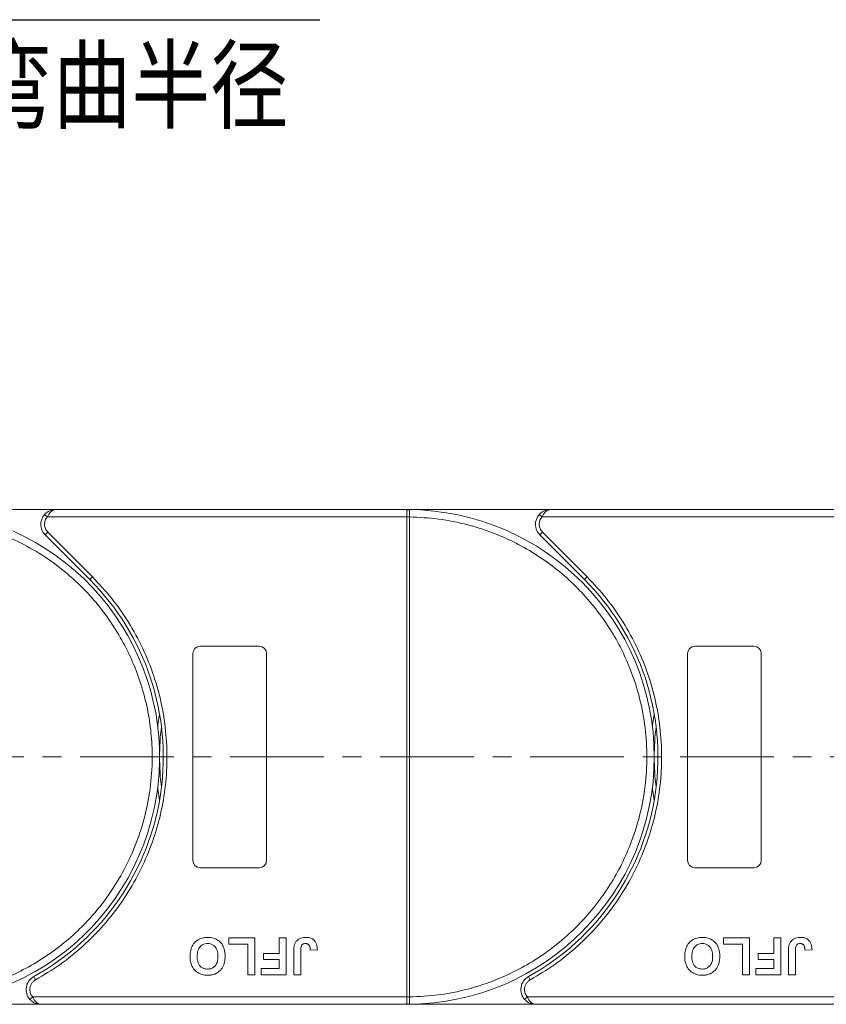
# Model space of a CAD drawing. Header units: millimetres. Extents: x 2145 to 3607, y 659 to 1692.
# Tile 16 of 85: x 2758 to 2867, y 1077 to 1210. Entities that reach past the tile are written whole.
import ezdxf

# ---------------------------------------------------------------- set-up
doc = ezdxf.new("R2010")
doc.units = ezdxf.units.MM
doc.linetypes.add('CENTERX2', pattern=[20.32, 12.7, -2.54, 2.54, -2.54])
doc.styles.get("Standard").update_dxf_attribs({"font": '仿宋_GB2312.ttf', "width": 0.8})
doc.styles.add('样式 1', font='仿宋_GB2312.ttf', dxfattribs={"width": 0.8, "height": 6})
doc.dimstyles.new('副本 ISO-35.1', dxfattribs={"dimtxt": 9, "dimasz": 7.5, "dimexe": 5, "dimexo": 0.625, "dimgap": 2.5, "dimtad": 1, "dimtoh": 1, "dimtxsty": 'Standard', "dimcen": 2.5, "dimadec": 0, "dimazin": 0, "dimtfac": 1, "dimtmove": 0, "dimatfit": 3, "dimfxl": 0, "dimarcsym": 0})

msp = doc.modelspace()

# ---------------------------------------------------------------- linework, layer by layer
at = {"color": 7, "linetype": 'Continuous', "lineweight": 15}
for p, q in [((2763.061, 1143.88), (2750.648, 1143.88)), ((2761.571, 1143.213), (2761.943, 1142.88)), ((2761.943, 1142.88), (2810.65, 1142.88)), ((2810.65, 1143.88), (2763.061, 1143.88)), ((2810.65, 1143.88), (2810.884, 1143.879)), ((2830.061, 1143.88), (2810.65, 1143.88)), ((2810.65, 1077.882), (2810.65, 1142.878)), ((2810.65, 1142.878), (2811, 1142.878)), ((2811, 1142.881), (2811, 1142.878)), ((2811, 1142.878), (2811, 1077.882)), ((2828.571, 1143.213), (2828.943, 1142.88)), ((2828.943, 1142.88), (2877.65, 1142.88)), ((2877.65, 1143.88), (2830.061, 1143.88)), ((2762.001, 1140.819), (2761.647, 1140.466)), ((2761.647, 1140.466), (2767.691, 1134.421)), ((2762.001, 1140.819), (2768.045, 1134.775)), ((2829.001, 1140.819), (2828.647, 1140.466)), ((2828.647, 1140.466), (2834.691, 1134.421)), ((2829.001, 1140.819), (2835.045, 1134.775)), ((2768.045, 1134.775), (2767.691, 1134.421)), ((2835.045, 1134.775), (2834.691, 1134.421)), ((2781.65, 1096.38), (2781.65, 1124.38)), ((2782.65, 1125.38), (2790.65, 1125.38)), ((2791.65, 1124.38), (2791.65, 1096.38)), ((2848.65, 1096.38), (2848.65, 1124.38)), ((2849.65, 1125.38), (2857.65, 1125.38)), ((2858.65, 1124.38), (2858.65, 1096.38)), ((2790.65, 1095.38), (2782.65, 1095.38)), ((2857.65, 1095.38), (2849.65, 1095.38)), ((2786.534, 1085.88), (2790.06, 1085.88)), ((2786.534, 1085.046), (2786.534, 1085.88)), ((2790.06, 1085.88), (2790.06, 1080.88)), ((2793.329, 1085.88), (2794.291, 1085.88)), ((2793.329, 1083.764), (2793.329, 1085.88)), ((2794.291, 1085.88), (2794.291, 1080.88)), ((2853.534, 1085.88), (2857.06, 1085.88)), ((2853.534, 1085.046), (2853.534, 1085.88)), ((2857.06, 1085.88), (2857.06, 1080.88)), ((2860.329, 1083.764), (2860.329, 1085.88)), ((2860.329, 1085.88), (2861.291, 1085.88)), ((2861.291, 1085.88), (2861.291, 1080.88)), ((2789.098, 1085.046), (2786.534, 1085.046)), ((2789.098, 1080.88), (2789.098, 1085.046)), ((2796.278, 1084.116), (2796.278, 1080.88)), ((2797.56, 1084.213), (2798.521, 1084.277)), ((2856.098, 1085.046), (2853.534, 1085.046)), ((2856.098, 1080.88), (2856.098, 1085.046)), ((2863.278, 1084.116), (2863.278, 1080.88)), ((2864.56, 1084.213), (2865.521, 1084.277)), ((2791.214, 1082.931), (2791.214, 1083.764)), ((2791.214, 1083.764), (2793.329, 1083.764)), ((2793.329, 1082.931), (2791.214, 1082.931)), ((2793.329, 1081.713), (2793.329, 1082.931)), ((2795.316, 1080.88), (2795.316, 1084.032)), ((2858.214, 1082.931), (2858.214, 1083.764)), ((2858.214, 1083.764), (2860.329, 1083.764)), ((2860.329, 1082.931), (2858.214, 1082.931)), ((2860.329, 1081.713), (2860.329, 1082.931)), ((2862.316, 1080.88), (2862.316, 1084.032)), ((2790.893, 1080.88), (2790.893, 1081.713)), ((2790.893, 1081.713), (2793.329, 1081.713)), ((2857.893, 1080.88), (2857.893, 1081.713)), ((2857.893, 1081.713), (2860.329, 1081.713)), ((2760.11, 1080.63), (2760.352, 1080.192)), ((2790.06, 1080.88), (2789.098, 1080.88)), ((2794.291, 1080.88), (2790.893, 1080.88)), ((2796.278, 1080.88), (2795.316, 1080.88)), ((2827.11, 1080.63), (2827.352, 1080.192)), ((2857.06, 1080.88), (2856.098, 1080.88)), ((2861.291, 1080.88), (2857.893, 1080.88)), ((2863.278, 1080.88), (2862.316, 1080.88)), ((2759.96, 1077.88), (2759.587, 1077.546)), ((2810.65, 1077.88), (2759.96, 1077.88)), ((2811, 1077.882), (2810.65, 1077.882)), ((2811, 1077.882), (2811, 1077.879)), ((2826.96, 1077.88), (2826.587, 1077.546)), ((2877.65, 1077.88), (2826.96, 1077.88)), ((2743.65, 1076.88), (2761.078, 1076.88)), ((2761.078, 1076.88), (2810.65, 1076.88)), ((2810.884, 1076.881), (2810.65, 1076.88)), ((2810.65, 1076.88), (2828.078, 1076.88)), ((2828.078, 1076.88), (2877.65, 1076.88))]:
    msp.add_line(p, q, dxfattribs=at)
at = {"color": 1, "linetype": 'CENTERX2', "lineweight": 13}
msp.add_line((3449.642, 1110.38), (2743.83, 1110.38), dxfattribs=at)
at = {"color": 7, "linetype": 'Continuous', "lineweight": 15, "flags": 128}
for points in [[(2776.898, 1114.48), (2776.931, 1114.746), (2777.15, 1116.189)], [(2843.898, 1114.48), (2843.931, 1114.746), (2844.15, 1116.189)], [(2777.15, 1104.57), (2776.931, 1106.013), (2776.898, 1106.28)], [(2844.15, 1104.57), (2843.931, 1106.013), (2843.898, 1106.28)]]:
    msp.add_lwpolyline(points, dxfattribs=at)
at = {"color": 7, "linetype": 'Continuous', "lineweight": 15}
for centre, radius, start, end in [((2763.061, 1141.88), 2, 138.18969, 225), ((2810.886, 1143.584), 0.295, 90.53836, 143.36012), ((2810.912, 1112.697), 30.184, 89.8339, 90.49831), ((2810.65, 1110.38), 33.5, 270.40019, 89.59981), ((2830.061, 1141.88), 2, 138.18969, 225), ((2743.65, 1110.38), 33.5, 246.80019, 65.99981), ((2743.65, 1110.38), 34, 298.95502, 45), ((2810.65, 1110.38), 34, 298.95502, 45), ((2782.65, 1124.38), 1, 90, 180), ((2790.65, 1124.38), 1, 0, 90), ((2849.65, 1124.38), 1, 90, 180), ((2857.65, 1124.38), 1, 360, 90), ((2810.65, 1110.38), 33.5, 172.96973, 187.03027), ((2877.65, 1110.38), 33.5, 172.96973, 187.03027), ((2782.65, 1096.38), 1, 180, 270), ((2790.65, 1096.38), 1, 270, 360), ((2849.65, 1096.38), 1, 180, 270), ((2857.65, 1096.38), 1, 270, 360), ((2761.078, 1078.88), 2, 118.95502, 221.81031), ((2828.078, 1078.88), 2, 118.95502, 221.81031), ((2810.912, 1108.062), 30.184, 269.50169, 270.1661), ((2810.886, 1077.176), 0.295, 216.63988, 269.46164)]:
    msp.add_arc(centre, radius, start, end, dxfattribs=at)
for points in [[(2761.943, 1142.88), (2761.833, 1142.731), (2761.614, 1142.433), (2761.579, 1142.064), (2761.561, 1141.88)], [(2810.65, 1143.76), (2810.65, 1143.795), (2810.65, 1143.864), (2810.65, 1143.875), (2810.65, 1143.88)], [(2828.943, 1142.88), (2828.833, 1142.731), (2828.614, 1142.433), (2828.579, 1142.064), (2828.561, 1141.88)], [(2761.561, 1141.88), (2761.582, 1141.681), (2761.623, 1141.284), (2761.875, 1140.974), (2762.001, 1140.819)], [(2828.561, 1141.88), (2828.582, 1141.681), (2828.623, 1141.284), (2828.875, 1140.974), (2829.001, 1140.819)], [(2759.578, 1078.88), (2759.596, 1078.695), (2759.631, 1078.327), (2759.85, 1078.029), (2759.96, 1077.88)], [(2826.578, 1078.88), (2826.596, 1078.695), (2826.631, 1078.327), (2826.85, 1078.029), (2826.96, 1077.88)], [(2810.65, 1076.88), (2810.65, 1076.885), (2810.65, 1076.895), (2810.65, 1076.965), (2810.65, 1077)]]:
    msp.add_open_spline(points, degree=3, dxfattribs=at)
for points, knots in [([(2761.571, 1143.213), (2761.665, 1143.307), (2761.875, 1143.514), (2762.373, 1143.801), (2762.792, 1143.849), (2763.061, 1143.88)], [0, 0, 0, 0, 0.2270634, 0.50158693, 1, 1, 1, 1]), ([(2763.061, 1143.88), (2762.955, 1143.867), (2762.743, 1143.841), (2762.434, 1143.629), (2762.155, 1143.303), (2762.011, 1143.015), (2761.943, 1142.88)], [0, 0, 0, 0, 0.2515188, 0.5017844, 0.7656323, 1, 1, 1, 1]), ([(2810.65, 1142.88), (2810.65, 1142.992), (2810.65, 1143.217), (2810.65, 1143.516), (2810.65, 1143.684), (2810.65, 1143.749), (2810.65, 1143.76)], [0, 0, 0, 0, 0.3133566, 0.6267132, 0.9400698, 1, 1, 1, 1]), ([(2810.65, 1142.878), (2810.65, 1142.878), (2810.65, 1142.879), (2810.65, 1142.879), (2810.65, 1142.88), (2810.65, 1142.88)], [0, 0, 0, 0, 0.3846661, 0.6923333, 1, 1, 1, 1]), ([(2810.884, 1143.879), (2810.901, 1143.876), (2810.938, 1143.87), (2810.967, 1143.816), (2810.986, 1143.723), (2810.997, 1143.576), (2811, 1143.381), (2811, 1143.136), (2811, 1142.971), (2811, 1142.881)], [0, 0, 0, 0, 0.1119973, 0.2448439, 0.3691679, 0.5008987, 0.6875333, 0.8281382, 1, 1, 1, 1]), ([(2811, 1142.878), (2812.312, 1142.818), (2814.978, 1142.695), (2818.967, 1141.882), (2822.611, 1140.676), (2825.846, 1139.17), (2828.672, 1137.492), (2831.333, 1135.523), (2834.612, 1132.531), (2837.4, 1129.067), (2839.602, 1125.266), (2841.072, 1122.014), (2842.245, 1118.358), (2842.988, 1114.36), (2843.229, 1110.38), (2842.988, 1106.399), (2842.245, 1102.402), (2841.072, 1098.745), (2839.602, 1095.494), (2837.954, 1092.65), (2836.014, 1089.968), (2833.058, 1086.658), (2829.623, 1083.832), (2825.846, 1081.59), (2822.611, 1080.083), (2818.967, 1078.878), (2814.978, 1078.064), (2812.312, 1077.942), (2811, 1077.882)], [0, 0, 0, 0, 0.038862, 0.078912, 0.1200677, 0.1522272, 0.1843815, 0.2172151, 0.2500433, 0.3156185, 0.347778, 0.3799323, 0.4210926, 0.4611415, 0.5, 0.5388632, 0.578912, 0.6200677, 0.6522272, 0.6843815, 0.7172151, 0.7500433, 0.8156185, 0.847778, 0.8799323, 0.9210926, 0.9611404, 1, 1, 1, 1]), ([(2828.571, 1143.213), (2828.665, 1143.307), (2828.875, 1143.514), (2829.373, 1143.801), (2829.792, 1143.849), (2830.061, 1143.88)], [0, 0, 0, 0, 0.2270634, 0.5015869, 1, 1, 1, 1]), ([(2830.061, 1143.88), (2829.955, 1143.867), (2829.743, 1143.841), (2829.434, 1143.629), (2829.155, 1143.303), (2829.011, 1143.015), (2828.943, 1142.88)], [0, 0, 0, 0, 0.2515188, 0.5017844, 0.7656323, 1, 1, 1, 1]), ([(2756.981, 1140.02), (2758.16, 1139.439), (2760.554, 1138.26), (2763.883, 1135.917), (2766.74, 1133.354), (2769.102, 1130.678), (2771.019, 1128.009), (2772.669, 1125.139), (2774.476, 1121.085), (2775.644, 1116.794), (2776.14, 1112.43), (2776.185, 1108.861), (2775.797, 1105.041), (2774.877, 1101.08), (2773.504, 1097.336), (2771.69, 1093.786), (2769.409, 1090.42), (2766.869, 1087.539), (2764.221, 1085.148), (2761.572, 1083.202), (2758.721, 1081.521), (2754.686, 1079.671), (2750.408, 1078.456), (2746.049, 1077.913), (2742.481, 1077.829), (2738.66, 1078.183), (2734.678, 1079.034), (2732.187, 1079.989), (2730.96, 1080.46)], [0, 0, 0, 0, 0.038862, 0.078912, 0.1200677, 0.1522272, 0.1843815, 0.2172151, 0.2500433, 0.3156185, 0.347778, 0.3799323, 0.4210926, 0.4611415, 0.5, 0.5388632, 0.578912, 0.6200677, 0.6522272, 0.6843815, 0.7172151, 0.7500433, 0.8156185, 0.847778, 0.8799323, 0.9210926, 0.9611404, 1, 1, 1, 1]), ([(2768.045, 1134.775), (2768.942, 1133.817), (2770.738, 1131.9), (2773.009, 1128.633), (2774.935, 1125.112), (2776.444, 1121.345), (2777.503, 1117.429), (2778.089, 1113.457), (2778.214, 1109.484), (2777.886, 1105.555), (2777.115, 1101.687), (2775.897, 1097.904), (2774.235, 1094.248), (2772.136, 1090.777), (2769.645, 1087.575), (2766.82, 1084.723), (2763.734, 1082.211), (2761.479, 1080.865), (2760.352, 1080.192)], [0, 0, 0, 0, 0.0616516, 0.1233073, 0.1864354, 0.25, 0.3135645, 0.3766927, 0.4383422, 0.5, 0.5616495, 0.6233073, 0.6864354, 0.75, 0.8135645, 0.8766927, 0.9383443, 1, 1, 1, 1]), ([(2835.045, 1134.775), (2835.942, 1133.817), (2837.738, 1131.9), (2840.009, 1128.633), (2841.935, 1125.112), (2843.444, 1121.345), (2844.503, 1117.429), (2845.089, 1113.457), (2845.214, 1109.484), (2844.886, 1105.555), (2844.115, 1101.687), (2842.897, 1097.904), (2841.235, 1094.248), (2839.136, 1090.777), (2836.645, 1087.575), (2833.82, 1084.723), (2830.734, 1082.211), (2828.479, 1080.865), (2827.352, 1080.192)], [0, 0, 0, 0, 0.0616516, 0.1233073, 0.1864354, 0.25, 0.3135645, 0.3766927, 0.4383422, 0.5, 0.5616495, 0.6233073, 0.6864354, 0.75, 0.8135645, 0.8766927, 0.9383443, 1, 1, 1, 1]), ([(2781.278, 1083.387), (2781.281, 1083.52), (2781.292, 1083.922), (2781.434, 1084.563), (2781.825, 1085.224), (2782.399, 1085.691), (2783.039, 1085.917), (2783.46, 1085.936), (2783.643, 1085.944)], [0, 0, 0, 0, 0.1018882, 0.3073435, 0.4929627, 0.6786474, 0.8607914, 1, 1, 1, 1]), ([(2783.643, 1085.944), (2783.776, 1085.939), (2784.18, 1085.926), (2784.84, 1085.735), (2785.462, 1085.246), (2785.887, 1084.537), (2786.012, 1083.9), (2786.02, 1083.498), (2786.021, 1083.41)], [0, 0, 0, 0, 0.1021706, 0.3092201, 0.51365, 0.6922749, 0.9324126, 1, 1, 1, 1]), ([(2795.425, 1084.982), (2795.479, 1085.107), (2795.588, 1085.356), (2795.891, 1085.658), (2796.357, 1085.907), (2796.743, 1085.93), (2796.977, 1085.944)], [0, 0, 0, 0, 0.2064605, 0.4135145, 0.6452106, 1, 1, 1, 1]), ([(2796.977, 1085.944), (2797.111, 1085.938), (2797.415, 1085.925), (2797.867, 1085.764), (2798.225, 1085.439), (2798.48, 1084.931), (2798.505, 1084.534), (2798.521, 1084.277)], [0, 0, 0, 0, 0.1552919, 0.3531453, 0.543243, 0.704067, 1, 1, 1, 1]), ([(2848.278, 1083.387), (2848.281, 1083.52), (2848.292, 1083.922), (2848.434, 1084.563), (2848.825, 1085.224), (2849.399, 1085.691), (2850.039, 1085.917), (2850.46, 1085.936), (2850.643, 1085.944)], [0, 0, 0, 0, 0.1018882, 0.3073435, 0.4929627, 0.6786474, 0.8607914, 1, 1, 1, 1]), ([(2850.643, 1085.944), (2850.776, 1085.939), (2851.18, 1085.926), (2851.84, 1085.735), (2852.462, 1085.246), (2852.887, 1084.537), (2853.012, 1083.9), (2853.02, 1083.498), (2853.021, 1083.41)], [0, 0, 0, 0, 0.1021706, 0.3092201, 0.51365, 0.6922749, 0.9324126, 1, 1, 1, 1]), ([(2862.425, 1084.982), (2862.479, 1085.107), (2862.588, 1085.356), (2862.891, 1085.658), (2863.357, 1085.907), (2863.743, 1085.93), (2863.977, 1085.944)], [0, 0, 0, 0, 0.2064605, 0.4135145, 0.6452106, 1, 1, 1, 1]), ([(2863.977, 1085.944), (2864.111, 1085.938), (2864.415, 1085.925), (2864.867, 1085.764), (2865.225, 1085.439), (2865.48, 1084.931), (2865.505, 1084.534), (2865.521, 1084.277)], [0, 0, 0, 0, 0.1552919, 0.3531453, 0.543243, 0.704067, 1, 1, 1, 1]), ([(2782.239, 1083.363), (2782.244, 1083.496), (2782.255, 1083.872), (2782.395, 1084.394), (2782.742, 1084.814), (2783.119, 1085.044), (2783.438, 1085.105), (2783.612, 1085.11), (2783.645, 1085.111)], [0, 0, 0, 0, 0.1585903, 0.4472388, 0.6203806, 0.7935748, 0.9612953, 1, 1, 1, 1]), ([(2783.645, 1085.111), (2783.779, 1085.101), (2784.05, 1085.083), (2784.43, 1084.901), (2784.753, 1084.601), (2785.002, 1084.108), (2785.056, 1083.676), (2785.059, 1083.405), (2785.06, 1083.377)], [0, 0, 0, 0, 0.1597099, 0.3204292, 0.4910735, 0.6770503, 0.9662903, 1, 1, 1, 1]), ([(2795.316, 1084.032), (2795.317, 1084.098), (2795.318, 1084.232), (2795.327, 1084.411), (2795.341, 1084.57), (2795.361, 1084.709), (2795.385, 1084.847), (2795.412, 1084.937), (2795.425, 1084.982)], [0, 0, 0, 0, 0.2082698, 0.416707, 0.5614806, 0.7065734, 0.8528245, 1, 1, 1, 1]), ([(2796.278, 1084.116), (2796.281, 1084.249), (2796.286, 1084.48), (2796.334, 1084.759), (2796.425, 1084.938), (2796.543, 1085.035), (2796.709, 1085.101), (2796.837, 1085.107), (2796.915, 1085.111)], [0, 0, 0, 0, 0.29202728, 0.5048541, 0.61390458, 0.72368495, 0.82981647, 1, 1, 1, 1]), ([(2796.915, 1085.111), (2796.956, 1085.109), (2797.04, 1085.106), (2797.151, 1085.074), (2797.244, 1085.029), (2797.317, 1084.974), (2797.38, 1084.909), (2797.413, 1084.86), (2797.43, 1084.835)], [0, 0, 0, 0, 0.202387, 0.4109073, 0.5578292, 0.7094718, 0.8532239, 1, 1, 1, 1]), ([(2797.43, 1084.835), (2797.448, 1084.798), (2797.487, 1084.723), (2797.515, 1084.609), (2797.534, 1084.504), (2797.546, 1084.408), (2797.555, 1084.311), (2797.558, 1084.246), (2797.56, 1084.213)], [0, 0, 0, 0, 0.1938055, 0.3931273, 0.5440688, 0.6954121, 0.8476129, 1, 1, 1, 1]), ([(2849.239, 1083.363), (2849.244, 1083.496), (2849.255, 1083.872), (2849.395, 1084.394), (2849.742, 1084.814), (2850.119, 1085.044), (2850.438, 1085.105), (2850.612, 1085.11), (2850.645, 1085.111)], [0, 0, 0, 0, 0.1585903, 0.4472388, 0.6203806, 0.7935748, 0.9612953, 1, 1, 1, 1]), ([(2850.645, 1085.111), (2850.779, 1085.101), (2851.05, 1085.083), (2851.43, 1084.901), (2851.753, 1084.601), (2852.002, 1084.108), (2852.056, 1083.676), (2852.059, 1083.405), (2852.06, 1083.377)], [0, 0, 0, 0, 0.1597099, 0.3204292, 0.4910735, 0.6770503, 0.9662903, 1, 1, 1, 1]), ([(2862.316, 1084.032), (2862.317, 1084.098), (2862.318, 1084.232), (2862.327, 1084.411), (2862.341, 1084.57), (2862.361, 1084.709), (2862.385, 1084.847), (2862.412, 1084.937), (2862.425, 1084.982)], [0, 0, 0, 0, 0.2082698, 0.416707, 0.5614806, 0.7065734, 0.8528245, 1, 1, 1, 1]), ([(2863.278, 1084.116), (2863.281, 1084.249), (2863.286, 1084.48), (2863.334, 1084.759), (2863.425, 1084.938), (2863.543, 1085.035), (2863.709, 1085.101), (2863.837, 1085.107), (2863.915, 1085.111)], [0, 0, 0, 0, 0.2920273, 0.5048541, 0.6139046, 0.723685, 0.8298165, 1, 1, 1, 1]), ([(2863.915, 1085.111), (2863.956, 1085.109), (2864.04, 1085.106), (2864.151, 1085.074), (2864.244, 1085.029), (2864.317, 1084.974), (2864.38, 1084.909), (2864.413, 1084.86), (2864.43, 1084.835)], [0, 0, 0, 0, 0.202387, 0.4109073, 0.5578292, 0.7094718, 0.8532239, 1, 1, 1, 1]), ([(2864.43, 1084.835), (2864.448, 1084.798), (2864.487, 1084.723), (2864.515, 1084.609), (2864.534, 1084.504), (2864.546, 1084.408), (2864.555, 1084.311), (2864.558, 1084.246), (2864.56, 1084.213)], [0, 0, 0, 0, 0.1938055, 0.3931273, 0.5440688, 0.6954121, 0.8476129, 1, 1, 1, 1]), ([(2783.657, 1080.816), (2783.523, 1080.82), (2783.119, 1080.834), (2782.465, 1081.028), (2781.847, 1081.515), (2781.419, 1082.223), (2781.288, 1082.874), (2781.28, 1083.288), (2781.278, 1083.387)], [0, 0, 0, 0, 0.1013981, 0.3069957, 0.5061443, 0.6852619, 0.9245571, 1, 1, 1, 1]), ([(2783.645, 1081.649), (2783.51, 1081.657), (2783.24, 1081.674), (2782.856, 1081.843), (2782.545, 1082.131), (2782.307, 1082.593), (2782.245, 1083.022), (2782.24, 1083.308), (2782.239, 1083.363)], [0, 0, 0, 0, 0.1602922, 0.3219224, 0.4907614, 0.6575692, 0.9338827, 1, 1, 1, 1]), ([(2785.06, 1083.377), (2785.056, 1083.243), (2785.046, 1082.906), (2784.928, 1082.428), (2784.643, 1082.013), (2784.285, 1081.759), (2783.932, 1081.659), (2783.718, 1081.652), (2783.645, 1081.649)], [0, 0, 0, 0, 0.15861661, 0.40086372, 0.57305935, 0.74548557, 0.91298519, 1, 1, 1, 1]), ([(2786.021, 1083.41), (2786.021, 1083.343), (2786.02, 1083.21), (2786.005, 1083.003), (2785.981, 1082.789), (2785.939, 1082.569), (2785.883, 1082.35), (2785.826, 1082.21), (2785.798, 1082.139)], [0, 0, 0, 0, 0.1539502, 0.3081809, 0.478699, 0.6499612, 0.8242026, 1, 1, 1, 1]), ([(2850.657, 1080.816), (2850.523, 1080.82), (2850.119, 1080.834), (2849.465, 1081.028), (2848.847, 1081.515), (2848.419, 1082.223), (2848.288, 1082.874), (2848.28, 1083.288), (2848.278, 1083.387)], [0, 0, 0, 0, 0.1013981, 0.3069957, 0.5061443, 0.6852619, 0.9245571, 1, 1, 1, 1]), ([(2850.645, 1081.649), (2850.51, 1081.657), (2850.24, 1081.674), (2849.856, 1081.843), (2849.545, 1082.131), (2849.307, 1082.593), (2849.245, 1083.022), (2849.24, 1083.308), (2849.239, 1083.363)], [0, 0, 0, 0, 0.16029217, 0.32192242, 0.49076139, 0.65756923, 0.93388265, 1, 1, 1, 1]), ([(2852.06, 1083.377), (2852.056, 1083.243), (2852.046, 1082.906), (2851.928, 1082.428), (2851.643, 1082.013), (2851.285, 1081.759), (2850.932, 1081.659), (2850.718, 1081.652), (2850.645, 1081.649)], [0, 0, 0, 0, 0.15861661, 0.40086372, 0.57305935, 0.74548557, 0.91298519, 1, 1, 1, 1]), ([(2853.021, 1083.41), (2853.021, 1083.343), (2853.02, 1083.21), (2853.005, 1083.003), (2852.981, 1082.789), (2852.939, 1082.569), (2852.883, 1082.35), (2852.826, 1082.21), (2852.798, 1082.139)], [0, 0, 0, 0, 0.1539502, 0.3081809, 0.478699, 0.6499612, 0.8242026, 1, 1, 1, 1]), ([(2785.798, 1082.139), (2785.738, 1082.019), (2785.618, 1081.779), (2785.301, 1081.388), (2784.98, 1081.135), (2784.739, 1081.025), (2784.71, 1081.012)], [0, 0, 0, 0, 0.2508959, 0.5021661, 0.9405117, 1, 1, 1, 1]), ([(2852.798, 1082.139), (2852.738, 1082.019), (2852.618, 1081.779), (2852.301, 1081.388), (2851.98, 1081.135), (2851.739, 1081.025), (2851.71, 1081.012)], [0, 0, 0, 0, 0.2508959, 0.5021661, 0.9405117, 1, 1, 1, 1]), ([(2760.352, 1080.192), (2760.242, 1080.12), (2760.019, 1079.974), (2759.772, 1079.65), (2759.608, 1079.277), (2759.588, 1079.011), (2759.578, 1078.88)], [0, 0, 0, 0, 0.2455128, 0.5, 0.7544872, 1, 1, 1, 1]), ([(2784.71, 1081.012), (2784.648, 1080.987), (2784.524, 1080.937), (2784.34, 1080.889), (2784.164, 1080.853), (2783.997, 1080.831), (2783.827, 1080.818), (2783.714, 1080.816), (2783.657, 1080.816)], [0, 0, 0, 0, 0.1854289, 0.3721896, 0.5277082, 0.6838775, 0.8416784, 1, 1, 1, 1]), ([(2827.352, 1080.192), (2827.242, 1080.12), (2827.019, 1079.974), (2826.772, 1079.65), (2826.608, 1079.277), (2826.588, 1079.011), (2826.578, 1078.88)], [0, 0, 0, 0, 0.2455128, 0.5, 0.7544872, 1, 1, 1, 1]), ([(2851.71, 1081.012), (2851.648, 1080.987), (2851.524, 1080.937), (2851.34, 1080.889), (2851.164, 1080.853), (2850.997, 1080.831), (2850.827, 1080.818), (2850.714, 1080.816), (2850.657, 1080.816)], [0, 0, 0, 0, 0.1854289, 0.3721896, 0.5277082, 0.6838775, 0.8416784, 1, 1, 1, 1]), ([(2761.078, 1076.88), (2760.808, 1076.911), (2760.39, 1076.958), (2759.892, 1077.246), (2759.682, 1077.453), (2759.587, 1077.546)], [0, 0, 0, 0, 0.4984129, 0.772928, 1, 1, 1, 1]), ([(2759.96, 1077.88), (2760.028, 1077.744), (2760.172, 1077.457), (2760.451, 1077.131), (2760.76, 1076.919), (2760.972, 1076.893), (2761.078, 1076.88)], [0, 0, 0, 0, 0.2343503, 0.4981953, 0.748869, 1, 1, 1, 1]), ([(2810.65, 1077.88), (2810.65, 1077.88), (2810.65, 1077.88), (2810.65, 1077.881), (2810.65, 1077.881), (2810.65, 1077.882)], [0, 0, 0, 0, 0.38469928, 0.69234964, 1, 1, 1, 1]), ([(2810.65, 1077), (2810.65, 1077.063), (2810.65, 1077.189), (2810.65, 1077.482), (2810.65, 1077.725), (2810.65, 1077.858), (2810.65, 1077.88)], [0, 0, 0, 0, 0.3133347, 0.6266911, 0.9400476, 1, 1, 1, 1]), ([(2811, 1077.879), (2811, 1077.788), (2811, 1077.623), (2811, 1077.379), (2810.997, 1077.183), (2810.986, 1077.036), (2810.967, 1076.943), (2810.937, 1076.89), (2810.9, 1076.883), (2810.884, 1076.881)], [0, 0, 0, 0, 0.17201603, 0.31275557, 0.49959852, 0.63039105, 0.75802557, 0.88922843, 1, 1, 1, 1]), ([(2828.078, 1076.88), (2827.808, 1076.911), (2827.39, 1076.958), (2826.892, 1077.246), (2826.682, 1077.453), (2826.587, 1077.546)], [0, 0, 0, 0, 0.4984129, 0.772928, 1, 1, 1, 1]), ([(2826.96, 1077.88), (2827.028, 1077.744), (2827.172, 1077.457), (2827.451, 1077.131), (2827.76, 1076.919), (2827.972, 1076.893), (2828.078, 1076.88)], [0, 0, 0, 0, 0.2343503, 0.4981953, 0.748869, 1, 1, 1, 1])]:
    msp.add_open_spline(points, degree=3, knots=knots, dxfattribs=at)

# ---------------------------------------------------------------- texts
at = {"color": 5, "lineweight": 9, "ltscale": 10, "insert": (2794.607, 1206.256), "char_height": 9.75, "attachment_point": 3, "style": '样式 1'}
msp.add_mtext_dynamic_manual_height_columns('弯曲半径 ', width=71.89803, gutter_width=12.5, heights=[0], dxfattribs=at)

# ---------------------------------------------------------------- leaders
at = {"color": 5, "lineweight": 9}
msp.add_leader([(2673.127, 1146.839), (2750.565, 1210.226), (2798.867, 1210.226)], dimstyle='副本 ISO-35.1', override={"dimgap": 2.5, "dimtad": 0}, dxfattribs=at)

doc.saveas('drawing.dxf')
